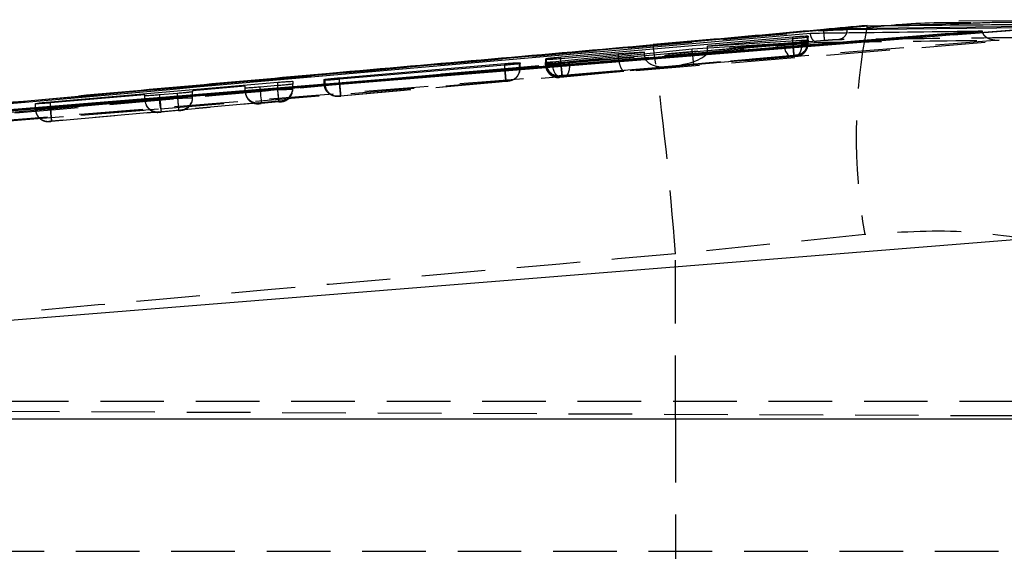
# Model space of a CAD drawing. Extents: x 28 to 416, y 116 to 277.
# Tile 6 of 20: x 190 to 210, y 152 to 163. Entities that reach past the tile are written whole.
import ezdxf

# ---------------------------------------------------------------- set-up
doc = ezdxf.new("R2010")
doc.units = 0
doc.linetypes.add('HIDDEN', pattern=[1.905, 1.27, -0.635])
doc.layers.get('0').update_dxf_attribs({"linetype": 'CONTINUOUS'})

msp = doc.modelspace()

# ---------------------------------------------------------------- linework, layer by layer
at = {"color": 7, "linetype": 'CONTINUOUS'}
for p, q in [((213.4614, 162.5349), (208.9975, 162.5028)), ((206.2969, 162.3242), (180.3387, 160.0049)), ((209.4636, 162.3087), (180.8841, 159.989)), ((202.8954, 162.0277), (207.1893, 162.4123)), ((206.2969, 162.3179), (206.2969, 162.3242)), ((210.6901, 162.3991), (206.7669, 162.355)), ((206.7669, 162.3367), (206.7669, 162.355)), ((211.7188, 162.456), (208.8924, 162.2288)), ((208.8924, 162.2288), (210.195, 162.334)), ((208.9986, 162.4606), (209.2362, 162.4669)), ((209.4644, 162.3023), (209.4636, 162.3087)), ((209.4644, 162.3023), (209.4723, 162.2756)), ((201.0591, 161.7902), (205.6859, 162.1916)), ((205.6867, 162.1522), (203.9833, 162.0059)), ((203.9833, 162.0059), (205.861, 162.1241)), ((205.9904, 162.1883), (205.9772, 162.1842)), ((205.9839, 162.1046), (205.9785, 162.1274)), ((205.9899, 162.1064), (205.9786, 162.1029)), ((205.99, 162.127), (205.9899, 162.1064)), ((205.9905, 162.2078), (205.9904, 162.1883)), ((203.6796, 161.944), (201.2271, 161.6894)), ((202.8981, 162.0306), (202.8954, 162.0277)), ((205.5083, 162.0581), (203.6796, 161.944)), ((203.9833, 161.9629), (203.9833, 162.0059)), ((200.7547, 161.7375), (200.7548, 161.7548)), ((200.7548, 161.7548), (200.7727, 161.7593)), ((200.8923, 161.695), (202.7278, 161.8865)), ((202.2084, 161.8535), (201.0599, 161.7548)), ((202.7278, 161.8865), (202.2084, 161.8535)), ((202.7278, 161.8452), (202.7278, 161.8865)), ((196.6411, 161.3735), (199.9387, 161.6565)), ((199.9393, 161.624), (196.6417, 161.3441)), ((200.2431, 161.6584), (200.2334, 161.6554)), ((200.2432, 161.6739), (200.2431, 161.6584)), ((200.7542, 161.6568), (200.7543, 161.6762)), ((200.7543, 161.6762), (200.7699, 161.6802)), ((200.7543, 161.6568), (200.7543, 161.6762)), ((200.7699, 161.6559), (200.7699, 161.6802)), ((196.3366, 161.3258), (196.3367, 161.3396)), ((196.3367, 161.3396), (196.3509, 161.3431)), ((190.8725, 160.8916), (195.4078, 161.2837)), ((194.7578, 161.2045), (193.7078, 161.1146)), ((194.7578, 161.1692), (194.7578, 161.2045)), ((195.4078, 161.2168), (195.0578, 161.1875)), ((195.7078, 161.3021), (195.7078, 161.2492)), ((192.7578, 161.0334), (190.8726, 160.872)), ((192.7578, 161.0137), (192.7578, 161.0334)), ((193.4078, 161.0621), (193.0578, 161.0326)), ((193.7078, 161.1146), (193.7078, 161.0942)), ((190.5725, 160.8524), (190.5726, 160.8595)), ((190.8725, 160.872), (190.8725, 160.8916)), ((178.3372, 155.5942), (211.8267, 158.281)), ((212.069, 154.5537), (178.1537, 154.5537))]:
    msp.add_line(p, q, dxfattribs=at)
at = {"color": 8, "linetype": 'CONTINUOUS'}
for p, q in [((206.7669, 162.3367), (210.6663, 162.3816)), ((207.1697, 162.4136), (207.1893, 162.4123)), ((207.1893, 162.4123), (208.9986, 162.4606)), ((205.6859, 162.1521), (205.6859, 162.1916)), ((205.861, 162.0878), (205.861, 162.1241)), ((191.4302, 161.0063), (202.8954, 162.0277)), ((200.7727, 161.7364), (200.7727, 161.7593)), ((201.0591, 161.7548), (201.0591, 161.7902)), ((199.9387, 161.624), (199.9387, 161.6565)), ((200.8923, 161.6615), (200.8923, 161.695)), ((196.3509, 161.325), (196.3509, 161.3431)), ((196.6411, 161.3441), (196.6411, 161.3735)), ((195.4078, 161.2168), (195.4078, 161.2837))]:
    msp.add_line(p, q, dxfattribs=at)
at = {"color": 7, "linetype": 'HIDDEN'}
for p, q in [((207.7166, 162.4264), (207.1734, 162.3751)), ((193.0673, 160.7556), (210.2185, 162.1398)), ((205.6859, 162.0746), (205.6859, 162.1521)), ((205.6867, 162.0689), (205.6867, 162.1522)), ((205.9772, 162.0737), (205.9772, 162.1842)), ((205.9899, 162.0528), (205.9899, 162.1064)), ((205.99, 162.0583), (205.99, 162.127)), ((205.9904, 162.0741), (205.9904, 162.1883)), ((205.9905, 162.079), (205.9905, 162.2078)), ((205.6859, 162.0746), (201.0591, 161.665)), ((203.6796, 161.8939), (205.5083, 162.0448)), ((203.6796, 161.8939), (203.6796, 161.944)), ((205.861, 162.0566), (203.9825, 161.9014)), ((203.9833, 161.918), (205.6867, 162.0689)), ((203.9833, 161.918), (203.9833, 161.9629)), ((205.5083, 162.0448), (205.5083, 162.0581)), ((205.686, 162.0746), (205.6859, 162.0746)), ((205.6867, 162.0689), (205.6867, 162.0689)), ((205.861, 162.0566), (205.861, 162.0878)), ((205.861, 162.0565), (205.861, 162.0566)), ((205.9772, 162.0737), (205.9772, 162.0737)), ((205.9786, 162.0526), (205.9786, 162.1029)), ((205.9786, 162.0526), (205.9786, 162.0525)), ((205.9898, 162.0471), (205.9899, 162.0526)), ((205.9899, 162.0528), (205.99, 162.0583)), ((205.99, 162.0582), (205.99, 162.0583)), ((205.9903, 162.0684), (205.9904, 162.0741)), ((205.9903, 162.0684), (205.9904, 162.0733)), ((205.9904, 162.0741), (205.9905, 162.079)), ((200.7547, 161.6548), (200.7547, 161.7375)), ((200.7548, 161.6597), (200.7548, 161.7548)), ((200.7727, 161.6601), (200.7727, 161.7364)), ((202.7279, 161.812), (200.8923, 161.6394)), ((201.0591, 161.665), (201.0591, 161.7548)), ((201.0599, 161.6592), (202.209, 161.761)), ((201.0599, 161.6593), (201.0599, 161.7548)), ((201.0812, 161.416), (205.7077, 161.8256)), ((201.2273, 161.6382), (203.6807, 161.869)), ((202.2084, 161.7736), (202.2084, 161.8535)), ((202.2084, 161.7736), (202.7278, 161.8164)), ((202.7278, 161.8164), (202.7278, 161.8452)), ((205.709, 161.8199), (203.2171, 161.5992)), ((203.2171, 161.5992), (205.7379, 161.8075)), ((205.6758, 161.7958), (203.7073, 161.6334)), ((205.7624, 161.825), (205.7602, 161.8247)), ((205.7619, 161.8038), (205.7603, 161.8036)), ((205.762, 161.8092), (205.7619, 161.8038)), ((205.7625, 161.83), (205.7624, 161.825)), ((199.9387, 161.5552), (196.6411, 161.2632)), ((196.6418, 161.2578), (199.9393, 161.5497)), ((199.9387, 161.5552), (199.9387, 161.624)), ((199.9387, 161.5551), (199.9387, 161.5552)), ((199.9393, 161.5498), (199.9393, 161.624)), ((199.9393, 161.5497), (199.9393, 161.5498)), ((200.2334, 161.5547), (200.2334, 161.6554)), ((200.2334, 161.5547), (200.2334, 161.5547)), ((200.243, 161.5494), (200.2432, 161.554)), ((200.2431, 161.5549), (200.2431, 161.6584)), ((200.2431, 161.5549), (200.2432, 161.5595)), ((200.2432, 161.5595), (200.2432, 161.6739)), ((200.7542, 161.631), (200.7542, 161.6568)), ((200.7543, 161.6368), (200.7542, 161.631)), ((200.7542, 161.631), (200.7542, 161.631)), ((200.7543, 161.6762), (200.7543, 161.6368)), ((200.7543, 161.6368), (200.7543, 161.6568)), ((200.7699, 161.6372), (200.7699, 161.6559)), ((200.7699, 161.6372), (200.7699, 161.6372)), ((200.8923, 161.6394), (200.8923, 161.6615)), ((201.051, 161.3904), (203.1899, 161.5915)), ((201.0591, 161.665), (201.0812, 161.416)), ((201.0599, 161.6593), (201.0599, 161.6592)), ((202.3119, 161.5191), (201.082, 161.4102)), ((203.7073, 161.6334), (201.1121, 161.3892)), ((201.2271, 161.6383), (201.2271, 161.6894)), ((201.2271, 161.6383), (201.2273, 161.6382)), ((203.1899, 161.5915), (202.3119, 161.5191)), ((196.3366, 161.2534), (196.3366, 161.3258)), ((196.3367, 161.258), (196.3367, 161.3396)), ((196.3509, 161.2583), (196.3509, 161.325)), ((196.6411, 161.2632), (196.6411, 161.3441)), ((196.6417, 161.2578), (196.6417, 161.3441)), ((201.029, 161.3882), (201.0077, 161.3878)), ((201.0263, 161.382), (201.0264, 161.3878)), ((201.0264, 161.3878), (201.029, 161.3882)), ((201.0268, 161.4058), (201.0269, 161.4107)), ((201.0269, 161.4107), (201.0298, 161.4111)), ((201.029, 161.3882), (201.051, 161.3904)), ((195.4078, 161.1595), (190.8725, 160.758)), ((194.7578, 161.1056), (194.7578, 161.1692)), ((195.0578, 161.1096), (195.0578, 161.1875)), ((195.0578, 161.1096), (195.4079, 161.1406)), ((195.4078, 161.1406), (195.4078, 161.2168)), ((195.4078, 161.1595), (195.4078, 161.2168)), ((195.4079, 161.1406), (195.4078, 161.1406)), ((195.7078, 161.1454), (195.7078, 161.2492)), ((196.3367, 161.258), (196.3366, 161.2534)), ((196.6411, 161.2632), (196.6411, 161.2632)), ((196.6417, 161.2578), (196.6418, 161.2578)), ((196.6631, 161.0142), (199.9605, 161.3061)), ((199.9617, 161.3007), (196.6639, 161.0088)), ((200.0152, 161.3059), (200.0135, 161.3057)), ((200.0589, 161.3137), (200.0152, 161.3059)), ((200.0153, 161.3105), (200.0152, 161.3059)), ((192.7578, 160.9336), (192.7578, 161.0137)), ((193.0578, 160.9376), (193.0578, 161.0326)), ((193.0578, 160.9376), (193.4079, 160.9686)), ((193.4078, 160.9686), (193.4078, 161.0621)), ((193.4079, 160.9686), (193.4078, 160.9686)), ((193.7078, 161.0052), (194.7586, 161.0982)), ((193.7078, 160.9734), (193.7078, 161.0942)), ((196.6087, 161.0043), (196.6088, 161.009)), ((196.6088, 161.009), (196.6111, 161.0093)), ((180.0845, 159.7171), (193.0673, 160.7556)), ((180.3683, 159.7384), (193.0673, 160.7556)), ((190.5725, 160.7502), (190.5725, 160.8524)), ((190.5726, 160.7532), (190.5725, 160.7502)), ((190.5726, 160.7532), (190.5726, 160.8595)), ((190.8725, 160.758), (190.8725, 160.872)), ((190.8725, 160.758), (190.8946, 160.509)), ((190.8726, 160.7542), (192.7586, 160.9212)), ((190.8726, 160.7542), (190.8726, 160.872)), ((190.8946, 160.509), (195.4298, 160.9105)), ((195.0299, 160.8713), (193.4799, 160.734)), ((193.4799, 160.734), (193.4799, 160.7244)), ((195.0299, 160.8566), (195.0299, 160.8713)), ((195.43, 160.8916), (195.0799, 160.8606)), ((195.4799, 160.9145), (195.4799, 160.8964)), ((193.0299, 160.6942), (190.8946, 160.5052)), ((193.0299, 160.6845), (193.0299, 160.6942)), ((193.43, 160.7195), (193.0799, 160.6886)), ((190.8446, 160.5012), (190.8446, 160.5041)), ((207.121, 158.2415), (203.3428, 157.8564)), ((203.3428, 154.557), (203.3428, 157.8564)), ((180.4374, 154.9132), (213.4375, 154.9132)), ((174.5432, 154.7797), (219.3941, 154.584)), ((178.3998, 154.557), (203.3428, 154.557)), ((203.3428, 154.557), (212.0592, 154.557)), ((203.3428, 154.557), (203.3428, 149.2694)), ((174.2333, 151.9132), (219.3941, 151.9132))]:
    msp.add_line(p, q, dxfattribs=at)
at = {"color": 7, "linetype": 'CONTINUOUS', "flags": 128}
for points in [[(208.8924, 162.2288), (208.2092, 162.1736), (201.739, 161.6508), (193.044, 160.9483)], [(193.044, 160.9483), (192.6712, 160.9181), (191.0537, 160.7875), (184.5834, 160.265), (180.3457, 159.923)]]:
    msp.add_lwpolyline(points, dxfattribs=at)
at = {"color": 7, "linetype": 'HIDDEN', "flags": 128}
for points in [[(205.5083, 162.0448), (205.514, 161.9944), (205.5256, 161.946), (205.5424, 161.9018), (205.5638, 161.8634), (205.589, 161.8325), (205.6168, 161.8104), (205.6461, 161.798), (205.6758, 161.7958)], [(201.051, 161.3904), (201.0234, 161.3934), (200.996, 161.4063), (200.9699, 161.4287), (200.9462, 161.4596), (200.9259, 161.4977), (200.9097, 161.5416), (200.8984, 161.5895), (200.8923, 161.6394)], [(195.4298, 160.9105), (195.4293, 160.9156), (195.4281, 160.93), (195.426, 160.9532), (195.4233, 160.9842), (195.42, 161.0218), (195.4162, 161.0647), (195.4121, 161.1112), (195.4078, 161.1595)], [(193.0578, 160.9376), (193.0622, 160.8887), (193.0663, 160.8418), (193.0701, 160.7986), (193.0735, 160.7607), (193.0762, 160.7298), (193.0783, 160.7069), (193.0795, 160.693), (193.0799, 160.6886)], [(195.0578, 161.1096), (195.0621, 161.0607), (195.0663, 161.0138), (195.0701, 160.9706), (195.0735, 160.9328), (195.0762, 160.9018), (195.0782, 160.8789), (195.0795, 160.865), (195.0799, 160.8606)], [(190.8946, 160.5052), (190.8942, 160.5096), (190.893, 160.5235), (190.891, 160.5464), (190.8882, 160.5774), (190.8849, 160.6152), (190.8811, 160.6584), (190.8769, 160.7053), (190.8726, 160.7542)]]:
    msp.add_lwpolyline(points, dxfattribs=at)
at = {"color": 7, "linetype": 'HIDDEN'}
for centre, radius, start, end in [((218.331, 160.197), 11.3794, 168.76741, 189.89514), ((143.6694, 153.6095), 59.8243, 4.070911, 8.092088), ((205.7399, 162.0528), 0.25, 304.19004, 359.99894), ((205.7399, 162.0528), 0.25, 275.05777, 297.576), ((205.7404, 162.0741), 0.25, 275.05875, 314.56858), ((199.9931, 161.555), 0.25, 304.7591, 359.99352), ((201.0043, 161.6369), 0.25, 180.00364, 275.05916), ((201.0048, 161.6597), 0.25, 180.00038, 275.06128), ((201.0177, 161.6558), 0.245, 178.99115, 272.83339), ((195.4578, 161.1635), 0.25, 275.06025, 359.99248), ((195.4578, 161.1454), 0.25, 275.0568, 359.99872), ((196.5867, 161.258), 0.25, 180.00082, 275.06141), ((196.5969, 161.255), 0.2461, 179.22212, 273.29817), ((193.0078, 160.9336), 0.25, 179.99977, 275.06167), ((194.2466, 160.9963), 1.2036, 182.28984, 191.5399), ((193.4578, 160.9734), 0.25, 275.05702, 359.99871), ((195.0078, 161.1056), 0.25, 179.99976, 275.06147), ((195.4816, 161.137), 0.2248, 320.69085, 341.58751), ((190.8225, 160.7502), 0.25, 180.00336, 275.05808), ((190.8225, 160.7532), 0.25, 179.99995, 205.56093), ((190.8226, 160.7532), 0.25, 208.60341, 275.05839)]:
    msp.add_arc(centre, radius, start, end, dxfattribs=at)
for centre, major_axis, ratio, start_param, end_param in [((203.6288, 161.8867), (0.3519, 0.0615), 0.6971851, 6.0958805, 6.1619173), ((205.6878, 162.0482), (0.3021, 0.0046), 0.0014488, 6.0086843, 6.2893017), ((202.6327, 161.7964), (0.4237, 0.0349), 0.5879954, 3.0931706, 3.1435666), ((202.2899, 161.7681), (-0.0213, 0.2491), 0.3248668, 1.571802, 3.1509517), ((202.9518, 161.8227), (0.0275, 0.2494), 0.8910007, 1.6939714, 1.7115317), ((203.1678, 161.8405), (0.4394, 0.0388), 0.5666884, 3.1005863, 4.7125717), ((203.195, 161.8483), (0.7875, 0.0674), 0.3162787, 4.7133188, 6.2264306), ((203.9031, 161.9004), (0.0274, 0.2495), 0.8888615, 1.6939598, 1.7937316), ((203.6853, 161.8824), (-0.022, 0.249), 0.0228779, 1.6225684, 3.1517419), ((199.9366, 161.5499), (0.3066, 0.005), 0.0015498, 6.0310915, 6.2783414), ((201.0533, 161.6412), (0.299, 0.0043), 0.0013768, 2.8174501, 3.1524646), ((201.0533, 161.664), (0.2985, 0.0043), 0.0013646, 2.7936423, 3.1551872), ((201.0587, 161.6416), (0.3045, 0.0048), 0.0015035, 2.148886, 2.8192335), ((196.6361, 161.2623), (0.2993, 0.0044), 0.0013844, 2.8331443, 3.1508894), ((193.4578, 160.9831), (0.1851, -0.1694), 0.9916333, 5.5377505, 7.0202494), ((195.0078, 161.1203), (0.1696, 0.1852), 0.99163, 2.3961753, 3.9753249), ((193.0078, 160.9432), (0.1696, 0.1852), 0.99163, 2.3961753, 3.9753249)]:
    msp.add_ellipse(centre, major_axis=major_axis, ratio=ratio, start_param=start_param, end_param=end_param, dxfattribs=at)
at = {"color": 7, "linetype": 'CONTINUOUS'}
for points, knots in [([(180.8841, 159.9875), (185.6419, 160.3715), (195.1682, 161.1404), (204.695, 161.9142), (209.4638, 162.3023), (209.4644, 162.3023)], [0, 0, 0, 0, 0.4994087, 0.9999387, 1, 1, 1, 1]), ([(207.1707, 162.419), (206.8824, 162.3925), (205.8661, 162.2993), (204.4389, 162.1715), (203.3024, 162.0714), (202.8976, 162.0357)], [0, 0, 0, 0, 0.2031386, 0.7161743, 1, 1, 1, 1]), ([(206.0372, 162.2651), (206.0687, 162.2656), (206.3276, 162.269), (207.4697, 162.284), (208.5804, 162.2977), (209.4636, 162.3087)], [0, 0, 0, 0, 0.0275737, 0.2266559, 1, 1, 1, 1]), ([(206.7669, 162.355), (206.7397, 162.3543), (206.6854, 162.3528), (206.5517, 162.3446), (206.4163, 162.3345), (206.3276, 162.3268), (206.2973, 162.3242)], [0, 0, 0, 0, 0.2723178, 0.544629, 0.8445921, 1, 1, 1, 1]), ([(206.2976, 162.3178), (206.2981, 162.3179), (206.2987, 162.3179), (206.2992, 162.318), (206.2992, 162.318)], [0, 0, 0, 0, 0.956536, 1, 1, 1, 1]), ([(206.2992, 162.318), (206.2992, 162.318), (206.3514, 162.3204), (206.4571, 162.3263), (206.6064, 162.3325), (206.7072, 162.3358), (206.7554, 162.3367), (206.7669, 162.3367), (206.7669, 162.3367)], [0, 0, 0, 0, 0.0001022, 0.2685881, 0.5417627, 0.8434158, 0.9998984, 1, 1, 1, 1]), ([(207.1893, 162.4123), (208.0653, 162.4211), (209.5764, 162.4362), (211.0848, 162.4502), (211.7188, 162.456)], [0, 0, 0, 0, 0.5797189, 1, 1, 1, 1]), ([(209.2361, 162.4731), (208.7493, 162.4749), (208.2424, 162.4767), (207.7368, 162.4283), (207.7166, 162.4264)], [0, 0, 0, 0, 0.96018056, 1, 1, 1, 1]), ([(180.8607, 160.0424), (180.8763, 160.0438), (181.4312, 160.0935), (184.1428, 160.3359), (192.5188, 161.0806), (200.3566, 161.7674), (206.0372, 162.2651)], [0, 0, 0, 0, 0.0018693, 0.0661233, 0.3231391, 1, 1, 1, 1]), ([(205.6859, 162.1916), (205.7202, 162.1944), (205.7887, 162.2002), (205.88, 162.2063), (205.9488, 162.2097), (205.9851, 162.2099), (205.9889, 162.2084), (205.9905, 162.2078)], [0, 0, 0, 0, 0.2155526, 0.4311396, 0.6460427, 0.8606406, 1, 1, 1, 1]), ([(205.9772, 162.1842), (205.9639, 162.182), (205.9373, 162.1776), (205.8602, 162.1687), (205.7732, 162.1598), (205.7129, 162.1545), (205.6867, 162.1522)], [0, 0, 0, 0, 0.2655913, 0.5311719, 0.7970479, 1, 1, 1, 1]), ([(205.861, 162.1241), (205.8805, 162.1252), (205.9265, 162.1279), (205.9777, 162.1295), (205.9858, 162.1279), (205.99, 162.127)], [0, 0, 0, 0, 0.2632422, 0.6197736, 1, 1, 1, 1]), ([(202.8978, 162.0295), (200.7463, 161.8408), (196.924, 161.5057), (193.1026, 161.1604), (191.4321, 161.0095)], [0, 0, 0, 0, 0.5628627, 1, 1, 1, 1]), ([(205.9786, 162.1029), (205.9656, 162.1008), (205.9395, 162.0965), (205.8628, 162.0877), (205.7681, 162.0784), (205.6638, 162.0693), (205.5739, 162.0623), (205.5265, 162.0593), (205.5083, 162.0581)], [0, 0, 0, 0, 0.1781149, 0.3562126, 0.5345234, 0.7124733, 0.8895903, 1, 1, 1, 1]), ([(201.0599, 161.7548), (201.0255, 161.752), (200.9569, 161.7463), (200.8655, 161.74), (200.7966, 161.7363), (200.7603, 161.7357), (200.7563, 161.737), (200.7547, 161.7375)], [0, 0, 0, 0, 0.2157389, 0.4314815, 0.6466505, 0.861559, 1, 1, 1, 1]), ([(200.7727, 161.7593), (200.7877, 161.7616), (200.8175, 161.766), (200.8983, 161.7751), (200.9828, 161.7834), (201.0381, 161.7883), (201.0591, 161.7902)], [0, 0, 0, 0, 0.2767124, 0.5534095, 0.8303348, 1, 1, 1, 1]), ([(199.9387, 161.6565), (199.9729, 161.6594), (200.0415, 161.6651), (200.1328, 161.6714), (200.2016, 161.6751), (200.2378, 161.6757), (200.2417, 161.6744), (200.2432, 161.6739)], [0, 0, 0, 0, 0.2155258, 0.4310863, 0.6460536, 0.8607717, 1, 1, 1, 1]), ([(200.2334, 161.6554), (200.2215, 161.6535), (200.1976, 161.6496), (200.1238, 161.6413), (200.0347, 161.6324), (199.9699, 161.6267), (199.9393, 161.624)], [0, 0, 0, 0, 0.2567984, 0.5135732, 0.7706579, 1, 1, 1, 1]), ([(201.2271, 161.6894), (201.1963, 161.6864), (201.1347, 161.6803), (201.0288, 161.6713), (200.9279, 161.6636), (200.8418, 161.6581), (200.7809, 161.6553), (200.7567, 161.6555), (200.7547, 161.6566), (200.7542, 161.6568)], [0, 0, 0, 0, 0.1585414, 0.317102, 0.4751508, 0.6324551, 0.7892826, 0.9461176, 1, 1, 1, 1]), ([(200.7699, 161.6802), (200.7837, 161.6822), (200.8112, 161.6864), (200.8654, 161.6921), (200.8923, 161.695)], [0, 0, 0, 0, 0.5035615, 1, 1, 1, 1]), ([(196.6417, 161.3441), (196.6074, 161.3413), (196.5388, 161.3356), (196.4474, 161.3292), (196.3785, 161.3253), (196.3422, 161.3243), (196.3382, 161.3254), (196.3366, 161.3258)], [0, 0, 0, 0, 0.2156892, 0.4313995, 0.6466164, 0.8616364, 1, 1, 1, 1]), ([(196.3509, 161.3431), (196.3646, 161.3451), (196.3919, 161.3491), (196.47, 161.3576), (196.5566, 161.366), (196.616, 161.3713), (196.6411, 161.3735)], [0, 0, 0, 0, 0.2679582, 0.5359093, 0.8040832, 1, 1, 1, 1]), ([(195.0578, 161.1875), (195.0241, 161.1847), (194.9567, 161.1792), (194.8668, 161.1728), (194.799, 161.1689), (194.7632, 161.1678), (194.7593, 161.1688), (194.7578, 161.1692)], [0, 0, 0, 0, 0.2151085, 0.4302308, 0.644897, 0.859402, 1, 1, 1, 1]), ([(195.4078, 161.2837), (195.4415, 161.2866), (195.5089, 161.2922), (195.5988, 161.2987), (195.6666, 161.3026), (195.7025, 161.3036), (195.7063, 161.3025), (195.7078, 161.3021)], [0, 0, 0, 0, 0.2151475, 0.4303306, 0.6449877, 0.8594041, 1, 1, 1, 1]), ([(195.7078, 161.2492), (195.7044, 161.2481), (195.6975, 161.2459), (195.6455, 161.2394), (195.569, 161.2314), (195.4848, 161.2234), (195.4295, 161.2187), (195.4078, 161.2168)], [0, 0, 0, 0, 0.2151371, 0.4302532, 0.6458465, 0.8615964, 1, 1, 1, 1]), ([(179.1393, 159.8992), (180.9109, 160.0619), (185.007, 160.4381), (189.1047, 160.8006), (191.4302, 161.0063)], [0, 0, 0, 0, 0.43250365, 1, 1, 1, 1]), ([(193.0578, 161.0326), (193.0241, 161.0298), (192.9567, 161.0242), (192.8668, 161.0178), (192.799, 161.0137), (192.7631, 161.0125), (192.7593, 161.0133), (192.7578, 161.0137)], [0, 0, 0, 0, 0.2151126, 0.4302438, 0.6449517, 0.8594979, 1, 1, 1, 1]), ([(193.7078, 161.0942), (193.7044, 161.0931), (193.6976, 161.091), (193.6455, 161.0846), (193.5691, 161.0766), (193.4849, 161.0687), (193.4295, 161.064), (193.4078, 161.0621)], [0, 0, 0, 0, 0.2151272, 0.4302356, 0.645789, 0.8615074, 1, 1, 1, 1]), ([(190.8726, 160.872), (190.8389, 160.8692), (190.7714, 160.8636), (190.6815, 160.8569), (190.6137, 160.8527), (190.5778, 160.8513), (190.574, 160.8521), (190.5725, 160.8524)], [0, 0, 0, 0, 0.2150954, 0.4302033, 0.644913, 0.8594479, 1, 1, 1, 1]), ([(190.5726, 160.8595), (190.576, 160.8605), (190.5829, 160.8625), (190.6349, 160.8688), (190.7113, 160.8768), (190.7955, 160.8848), (190.8509, 160.8897), (190.8725, 160.8916)], [0, 0, 0, 0, 0.2151114, 0.4302054, 0.6457134, 0.8614276, 1, 1, 1, 1])]:
    msp.add_open_spline(points, degree=3, knots=knots, dxfattribs=at)
at = {"color": 7, "linetype": 'HIDDEN'}
for points, knots in [([(181.5314, 160.1114), (183.7808, 160.3148), (192.035, 161.0608), (200.2908, 161.7885), (206.2969, 162.3179)], [0, 0, 0, 0, 0.2725125, 1, 1, 1, 1]), ([(206.298, 162.3179), (206.3003, 162.292), (206.3047, 162.2402), (206.31, 162.1743), (206.3134, 162.1273), (206.3135, 162.1196), (206.3135, 162.1158)], [0, 0, 0, 0, 0.2500005, 0.4999985, 0.7500009, 1, 1, 1, 1]), ([(206.7669, 162.3367), (206.7645, 162.3117), (206.7598, 162.2617), (206.7223, 162.1973), (206.668, 162.1497), (206.6235, 162.1397), (206.6012, 162.1347)], [0, 0, 0, 0, 0.2499945, 0.499995, 0.7499964, 1, 1, 1, 1]), ([(209.2362, 162.4669), (209.4909, 162.4775), (210.7052, 162.5277), (211.8845, 162.3222), (212.8164, 162.1598)], [0, 0, 0, 0, 0.20971863, 1, 1, 1, 1]), ([(206.3139, 162.1158), (200.308, 161.5863), (191.655, 160.8233), (183.0036, 160.0411), (180.3571, 159.8018)], [0, 0, 0, 0, 0.6940826, 1, 1, 1, 1]), ([(209.8027, 162.1269), (204.924, 161.7303), (195.2226, 160.9416), (185.5209, 160.1587), (180.6981, 159.7695)], [0, 0, 0, 0, 0.50289606, 1, 1, 1, 1]), ([(206.1839, 162.0822), (206.1834, 162.0821), (206.1803, 162.0817), (206.1623, 162.0804), (206.1312, 162.0877), (206.0933, 162.1178), (206.0645, 162.1607), (206.0448, 162.211), (206.0397, 162.2479), (206.0372, 162.2651)], [0, 0, 0, 0, 0.0086865, 0.0491749, 0.2890666, 0.4965287, 0.677749, 0.8499691, 1, 1, 1, 1]), ([(206.1839, 162.0822), (206.2407, 162.0829), (206.5249, 162.0866), (207.7311, 162.102), (208.8806, 162.1158), (209.8027, 162.1269)], [0, 0, 0, 0, 0.0471125, 0.2355618, 1, 1, 1, 1]), ([(206.6012, 162.1347), (206.5923, 162.1345), (206.5663, 162.1339), (206.5023, 162.1304), (206.4112, 162.1241), (206.3462, 162.1185), (206.3139, 162.1158)], [0, 0, 0, 0, 0.1561986, 0.4571267, 0.7297195, 1, 1, 1, 1]), ([(210.5226, 162.1797), (210.4658, 162.1791), (210.1816, 162.1759), (208.9881, 162.1626), (207.7378, 162.1483), (206.7149, 162.136), (206.6012, 162.1347)], [0, 0, 0, 0, 0.0434773, 0.2173875, 0.9130283, 1, 1, 1, 1]), ([(209.4723, 162.2756), (209.4733, 162.2719), (209.4786, 162.2522), (209.5072, 162.2157), (209.5717, 162.1644), (209.6754, 162.1298), (209.7588, 162.1243), (209.8019, 162.1268), (209.8027, 162.1269)], [0, 0, 0, 0, 0.0261493, 0.1399849, 0.3199962, 0.6458492, 0.9930746, 1, 1, 1, 1]), ([(180.6751, 159.8247), (184.9327, 160.205), (193.435, 160.9646), (201.9386, 161.71), (206.1839, 162.0822)], [0, 0, 0, 0, 0.5007601, 1, 1, 1, 1]), ([(205.5083, 162.0448), (205.5083, 162.0448), (205.5365, 162.0453), (205.5985, 162.0461), (205.7017, 162.0478), (205.8021, 162.0494), (205.89, 162.0509), (205.9484, 162.0519), (205.9725, 162.0526), (205.9786, 162.0526), (205.9786, 162.0526)], [0, 0, 0, 0, 0.0001087, 0.1765083, 0.3522529, 0.5263053, 0.7003019, 0.8755019, 0.9998972, 1, 1, 1, 1]), ([(205.9905, 162.079), (205.9905, 162.079), (205.9905, 162.079), (205.9886, 162.079), (205.9704, 162.0788), (205.9141, 162.0781), (205.834, 162.0769), (205.7535, 162.0756), (205.7039, 162.0749), (205.686, 162.0746)], [0, 0, 0, 0, 0.0001017, 0.0475831, 0.2592381, 0.4722071, 0.6880101, 0.8870625, 1, 1, 1, 1]), ([(205.7077, 161.8256), (205.7074, 161.8295), (205.7067, 161.8375), (205.7017, 161.8952), (205.6945, 161.9772), (205.6888, 162.0421), (205.686, 162.0746)], [0, 0, 0, 0, 0.2499997, 0.4999985, 0.7499998, 1, 1, 1, 1]), ([(205.6867, 162.0689), (205.6867, 162.0689), (205.7232, 162.0695), (205.7946, 162.0705), (205.8856, 162.0721), (205.9476, 162.073), (205.9684, 162.0737), (205.9772, 162.0737), (205.9772, 162.0737)], [0, 0, 0, 0, 0.0001548, 0.2838604, 0.5500463, 0.8122285, 0.9998415, 1, 1, 1, 1]), ([(205.6867, 162.0689), (205.6897, 162.0361), (205.6955, 161.9704), (205.7029, 161.8879), (205.708, 161.8304), (205.7087, 161.8234), (205.709, 161.8199)], [0, 0, 0, 0, 0.25, 0.4999991, 0.7499998, 1, 1, 1, 1]), ([(205.861, 162.0565), (205.8606, 162.025), (205.8599, 161.962), (205.8331, 161.8816), (205.7914, 161.8233), (205.7558, 161.8128), (205.7379, 161.8075)], [0, 0, 0, 0, 0.2499984, 0.4999978, 0.7499981, 1, 1, 1, 1]), ([(205.9772, 162.0737), (205.9748, 162.0456), (205.9701, 161.9895), (205.9296, 161.9146), (205.8688, 161.8573), (205.8077, 161.8307), (205.7702, 161.826), (205.7602, 161.8247)], [0, 0, 0, 0, 0.22654257, 0.45308729, 0.67963562, 0.91490027, 1, 1, 1, 1]), ([(205.9786, 162.0525), (205.9762, 162.0244), (205.9713, 161.9682), (205.9306, 161.8935), (205.8701, 161.8366), (205.8129, 161.8122), (205.7755, 161.8051), (205.7645, 161.804), (205.7603, 161.8036)], [0, 0, 0, 0, 0.2266029, 0.453204, 0.6798044, 0.9064233, 0.9645849, 1, 1, 1, 1]), ([(205.8408, 161.8257), (205.857, 161.8335), (205.8987, 161.8537), (205.9537, 161.9133), (205.9896, 161.9986), (205.9931, 162.0677), (205.9848, 162.1008), (205.9839, 162.1046)], [0, 0, 0, 0, 0.1585073, 0.4084061, 0.6974799, 0.9660859, 1, 1, 1, 1]), ([(205.99, 162.0582), (205.99, 162.0582), (205.99, 162.0582), (205.9827, 162.0582), (205.958, 162.0579), (205.9227, 162.0574), (205.884, 162.0569), (205.861, 162.0565), (205.861, 162.0565)], [0, 0, 0, 0, 0.0002054, 0.3162229, 0.4499206, 0.7125307, 0.9997828, 1, 1, 1, 1]), ([(205.7603, 161.8036), (205.7588, 161.8034), (205.755, 161.803), (205.7441, 161.8019), (205.7282, 161.8004), (205.7101, 161.7988), (205.6916, 161.7971), (205.681, 161.7963), (205.6758, 161.7958)], [0, 0, 0, 0, 0.11724184, 0.29921007, 0.47745379, 0.65257814, 0.82688111, 1, 1, 1, 1]), ([(205.7077, 161.8256), (205.7109, 161.8258), (205.7197, 161.8266), (205.7341, 161.8279), (205.7486, 161.829), (205.7588, 161.8298), (205.7622, 161.83), (205.7625, 161.83), (205.7625, 161.83)], [0, 0, 0, 0, 0.1105381, 0.3081592, 0.5231298, 0.7380687, 0.9551847, 1, 1, 1, 1]), ([(205.7602, 161.8247), (205.7587, 161.8245), (205.7549, 161.8241), (205.744, 161.8231), (205.7279, 161.8216), (205.7154, 161.8204), (205.709, 161.8199)], [0, 0, 0, 0, 0.1876788, 0.4528463, 0.7182646, 1, 1, 1, 1]), ([(205.7379, 161.8075), (205.7418, 161.8078), (205.7494, 161.8084), (205.7558, 161.8089), (205.7607, 161.8092), (205.7615, 161.8092), (205.762, 161.8092)], [0, 0, 0, 0, 0.2796605, 0.5468368, 0.6841922, 1, 1, 1, 1]), ([(205.7669, 161.8254), (205.7679, 161.8255), (205.7707, 161.8258), (205.7848, 161.8277), (205.8167, 161.8348), (205.8658, 161.8537), (205.8962, 161.8816), (205.914, 161.898)], [0, 0, 0, 0, 0.0297315, 0.0776391, 0.2833232, 0.5811472, 1, 1, 1, 1]), ([(205.7672, 161.8043), (205.7683, 161.8044), (205.7716, 161.8048), (205.7921, 161.8078), (205.8182, 161.8126), (205.837, 161.8235), (205.8408, 161.8257)], [0, 0, 0, 0, 0.0617169, 0.183276, 0.8345664, 1, 1, 1, 1]), ([(200.2432, 161.5595), (200.2432, 161.5595), (200.2432, 161.5595), (200.2414, 161.5596), (200.2231, 161.5594), (200.1668, 161.5586), (200.0866, 161.5574), (200.0061, 161.5562), (199.9566, 161.5554), (199.9387, 161.5551)], [0, 0, 0, 0, 0.0000959, 0.0477903, 0.2595269, 0.4723925, 0.688243, 0.8873803, 1, 1, 1, 1]), ([(199.9605, 161.3061), (199.9601, 161.3101), (199.9595, 161.3181), (199.9545, 161.3757), (199.9473, 161.4578), (199.9416, 161.5227), (199.9387, 161.5551)], [0, 0, 0, 0, 0.2499996, 0.4999993, 0.7499998, 1, 1, 1, 1]), ([(199.9393, 161.5497), (199.9423, 161.5169), (199.9482, 161.4513), (199.9555, 161.3687), (199.9607, 161.3113), (199.9614, 161.3042), (199.9617, 161.3007)], [0, 0, 0, 0, 0.2499995, 0.4999999, 0.7499989, 1, 1, 1, 1]), ([(200.2334, 161.5547), (200.231, 161.5266), (200.226, 161.4704), (200.1849, 161.3956), (200.1239, 161.3387), (200.069, 161.3155), (200.0316, 161.3077), (200.0206, 161.3065), (200.0135, 161.3057)], [0, 0, 0, 0, 0.2267273, 0.4534483, 0.6801774, 0.9069059, 0.9401997, 1, 1, 1, 1]), ([(200.7542, 161.631), (200.7542, 161.631), (200.7542, 161.631), (200.7565, 161.631), (200.7759, 161.6312), (200.8227, 161.6319), (200.8831, 161.6327), (200.9556, 161.6338), (201.0581, 161.6354), (201.1521, 161.637), (201.2057, 161.6379), (201.2271, 161.6383), (201.2271, 161.6383)], [0, 0, 0, 0, 0.0000942, 0.0371209, 0.1938064, 0.3533266, 0.4134492, 0.5705977, 0.7276501, 0.8832369, 0.999905, 1, 1, 1, 1]), ([(200.7542, 161.631), (200.757, 161.6029), (200.7625, 161.5467), (200.8056, 161.4719), (200.869, 161.4149), (200.9393, 161.3863), (200.9931, 161.38), (201.0189, 161.3816), (201.0263, 161.382)], [0, 0, 0, 0, 0.2032172, 0.4064368, 0.6096543, 0.8128857, 0.9462664, 1, 1, 1, 1]), ([(200.7547, 161.6548), (200.7547, 161.6548), (200.7573, 161.6548), (200.7589, 161.6548), (200.7875, 161.6551), (200.8353, 161.6558), (200.8997, 161.6568), (200.9842, 161.658), (201.0392, 161.659), (201.0598, 161.6593), (201.0599, 161.6593)], [0, 0, 0, 0, 0.00012609, 0.13168982, 0.34647561, 0.43940913, 0.65416779, 0.87034042, 0.99985923, 1, 1, 1, 1]), ([(200.7696, 161.5706), (200.7694, 161.5711), (200.7554, 161.596), (200.7551, 161.6257), (200.7547, 161.6548)], [0, 0, 0, 0, 0.01955538, 1, 1, 1, 1]), ([(200.947, 161.3981), (200.9252, 161.4058), (200.8779, 161.4224), (200.8206, 161.4786), (200.7787, 161.5528), (200.7728, 161.6091), (200.7699, 161.6372)], [0, 0, 0, 0, 0.221827, 0.4812115, 0.7406065, 1, 1, 1, 1]), ([(201.082, 161.4102), (201.0819, 161.4118), (201.0816, 161.4152), (201.0787, 161.4467), (201.0739, 161.5006), (201.0673, 161.5752), (201.0624, 161.6312), (201.0599, 161.6592)], [0, 0, 0, 0, 0.17233241, 0.35939741, 0.57293143, 0.78646618, 1, 1, 1, 1]), ([(201.2273, 161.6382), (201.2276, 161.6102), (201.2283, 161.5541), (201.2095, 161.4795), (201.1784, 161.4228), (201.149, 161.3999), (201.1264, 161.3913), (201.1183, 161.3901), (201.1121, 161.3892)], [0, 0, 0, 0, 0.2205157, 0.4410305, 0.6615406, 0.8820554, 0.9098971, 1, 1, 1, 1]), ([(201.1121, 161.3892), (201.1081, 161.3889), (201.0986, 161.388), (201.0814, 161.3864), (201.0629, 161.3848), (201.0498, 161.3837), (201.0389, 161.3828), (201.0303, 161.3822), (201.0266, 161.382), (201.0263, 161.382), (201.0263, 161.382)], [0, 0, 0, 0, 0.1170813, 0.2733168, 0.4292877, 0.5851843, 0.645218, 0.8061948, 0.9670738, 1, 1, 1, 1]), ([(201.082, 161.4102), (201.0784, 161.4099), (201.0685, 161.409), (201.0533, 161.4077), (201.0416, 161.4068), (201.0328, 161.4061), (201.0278, 161.4058), (201.0271, 161.4058), (201.0268, 161.4058)], [0, 0, 0, 0, 0.1283198, 0.3428256, 0.5573273, 0.6510555, 0.8702713, 1, 1, 1, 1]), ([(201.0298, 161.4111), (201.0314, 161.4113), (201.0355, 161.4117), (201.0468, 161.4128), (201.063, 161.4143), (201.0751, 161.4154), (201.0812, 161.416)], [0, 0, 0, 0, 0.1819597, 0.4566361, 0.7274638, 1, 1, 1, 1]), ([(201.0347, 161.4063), (201.0384, 161.4065), (201.0471, 161.4072), (201.0648, 161.4087), (201.0774, 161.4098), (201.082, 161.4102)], [0, 0, 0, 0, 0.3127844, 0.7434756, 1, 1, 1, 1]), ([(195.7078, 161.1635), (195.7078, 161.1635), (195.7078, 161.1635), (195.6959, 161.1635), (195.6454, 161.1628), (195.5671, 161.1618), (195.483, 161.1606), (195.4284, 161.1598), (195.4078, 161.1595), (195.4078, 161.1595)], [0, 0, 0, 0, 0.0001271, 0.2146063, 0.4328967, 0.6515979, 0.8682802, 0.9998729, 1, 1, 1, 1]), ([(195.4079, 161.1406), (195.4284, 161.1409), (195.4833, 161.1417), (195.5677, 161.1429), (195.6458, 161.1442), (195.696, 161.1451), (195.7078, 161.1454), (195.7078, 161.1454), (195.7078, 161.1454)], [0, 0, 0, 0, 0.1311032, 0.3508384, 0.56914, 0.7846854, 0.9998729, 1, 1, 1, 1]), ([(195.43, 160.8916), (195.4297, 160.8951), (195.4291, 160.9021), (195.424, 160.9596), (195.4167, 161.0422), (195.4108, 161.1078), (195.4079, 161.1406)], [0, 0, 0, 0, 0.2500003, 0.5000013, 0.7499998, 1, 1, 1, 1]), ([(196.3366, 161.2534), (196.3366, 161.2534), (196.3366, 161.2534), (196.3429, 161.2533), (196.3692, 161.2537), (196.4174, 161.2544), (196.4816, 161.2553), (196.5661, 161.2566), (196.6211, 161.2575), (196.6417, 161.2578), (196.6417, 161.2578)], [0, 0, 0, 0, 0.00012515, 0.13176737, 0.34657173, 0.43943553, 0.65411754, 0.87046897, 0.99987484, 1, 1, 1, 1]), ([(196.6087, 161.0043), (196.6006, 161.0039), (196.5749, 161.0024), (196.521, 161.0089), (196.4515, 161.0373), (196.388, 161.0942), (196.3449, 161.169), (196.3394, 161.2252), (196.3366, 161.2534)], [0, 0, 0, 0, 0.0588669, 0.1871327, 0.3903507, 0.593571, 0.7967837, 1, 1, 1, 1]), ([(196.6631, 161.0142), (196.6627, 161.0182), (196.662, 161.0261), (196.6569, 161.0838), (196.6497, 161.1659), (196.6439, 161.2308), (196.6411, 161.2632)], [0, 0, 0, 0, 0.2500015, 0.5000001, 0.7499994, 1, 1, 1, 1]), ([(196.6418, 161.2578), (196.6443, 161.2298), (196.6493, 161.1738), (196.6559, 161.0992), (196.6599, 161.0546), (196.6631, 161.0183), (196.6636, 161.0129), (196.6639, 161.0088)], [0, 0, 0, 0, 0.2137722, 0.4275424, 0.6413167, 0.7213782, 1, 1, 1, 1]), ([(199.9605, 161.3061), (199.9636, 161.3064), (199.9724, 161.3072), (199.9868, 161.3084), (200.0013, 161.3096), (200.0115, 161.3104), (200.015, 161.3106), (200.0152, 161.3105), (200.0153, 161.3105)], [0, 0, 0, 0, 0.1102105, 0.3076706, 0.5227356, 0.737691, 0.9549756, 1, 1, 1, 1]), ([(200.0135, 161.3057), (200.0122, 161.3055), (200.0089, 161.3051), (199.9987, 161.3041), (199.986, 161.3029), (199.9734, 161.3018), (199.9661, 161.3011), (199.9617, 161.3007)], [0, 0, 0, 0, 0.1737098, 0.430966, 0.6883418, 0.8111245, 1, 1, 1, 1]), ([(192.7578, 160.9336), (192.7578, 160.9336), (192.7578, 160.9336), (192.7697, 160.9336), (192.8203, 160.9342), (192.8988, 160.9353), (192.9829, 160.9365), (193.0373, 160.9372), (193.0578, 160.9376), (193.0578, 160.9376)], [0, 0, 0, 0, 0.00012908, 0.21468357, 0.43310182, 0.65208638, 0.86907108, 0.99987289, 1, 1, 1, 1]), ([(193.4079, 160.9686), (193.4284, 160.9689), (193.4833, 160.9697), (193.5677, 160.9709), (193.6458, 160.9722), (193.696, 160.9731), (193.7078, 160.9734), (193.7078, 160.9734), (193.7078, 160.9734)], [0, 0, 0, 0, 0.1310583, 0.3506747, 0.5690277, 0.784713, 0.9998709, 1, 1, 1, 1]), ([(193.4079, 160.9686), (193.4108, 160.9358), (193.4166, 160.8701), (193.424, 160.7876), (193.4291, 160.7301), (193.4297, 160.7231), (193.43, 160.7195)], [0, 0, 0, 0, 0.2500017, 0.500002, 0.7499995, 1, 1, 1, 1]), ([(194.7578, 161.1056), (194.7578, 161.1056), (194.7578, 161.1056), (194.7697, 161.1056), (194.8203, 161.1062), (194.8988, 161.1074), (194.9829, 161.1083), (195.0373, 161.1096), (195.0578, 161.1096), (195.0578, 161.1096)], [0, 0, 0, 0, 0.0001271, 0.2146645, 0.4332257, 0.6522442, 0.8691036, 0.9998729, 1, 1, 1, 1]), ([(194.7999, 160.9743), (194.8096, 160.9581), (194.8294, 160.9249), (194.875, 160.8919), (194.9201, 160.8699), (194.9602, 160.8593), (194.9907, 160.8557), (195.0112, 160.8555), (195.0215, 160.8559), (195.0274, 160.8562), (195.0351, 160.8568), (195.0486, 160.8579), (195.0658, 160.8593), (195.0762, 160.8602), (195.0799, 160.8606)], [0, 0, 0, 0, 0.1656746, 0.3370625, 0.4864295, 0.6073126, 0.6990843, 0.7592555, 0.7842906, 0.8028796, 0.8394338, 0.9088043, 0.9673321, 1, 1, 1, 1]), ([(195.43, 160.8916), (195.4332, 160.8918), (195.4436, 160.8928), (195.4603, 160.8943), (195.4746, 160.8957), (195.483, 160.8966), (195.4926, 160.8977), (195.5102, 160.9006), (195.5488, 160.9105), (195.6053, 160.9369), (195.6391, 160.9757), (195.6555, 160.9946)], [0, 0, 0, 0, 0.0351368, 0.1135588, 0.1933987, 0.2481474, 0.2872777, 0.3383422, 0.4412257, 0.7276893, 1, 1, 1, 1]), ([(196.6639, 161.0088), (196.6602, 161.0085), (196.6504, 161.0076), (196.6351, 161.0063), (196.6235, 161.0053), (196.6147, 161.0047), (196.6097, 161.0043), (196.609, 161.0043), (196.6087, 161.0043)], [0, 0, 0, 0, 0.12887074, 0.34322674, 0.55748842, 0.65111502, 0.87029153, 1, 1, 1, 1]), ([(196.6111, 161.0093), (196.6136, 161.0096), (196.6186, 161.0101), (196.6327, 161.0115), (196.6483, 161.0129), (196.6588, 161.0138), (196.6631, 161.0142)], [0, 0, 0, 0, 0.271672, 0.5434388, 0.8130457, 1, 1, 1, 1]), ([(196.6161, 161.0048), (196.6208, 161.0051), (196.6309, 161.0059), (196.6493, 161.0075), (196.661, 161.0085), (196.6647, 161.0088)], [0, 0, 0, 0, 0.3740341, 0.7978252, 1, 1, 1, 1]), ([(190.5725, 160.7502), (190.5725, 160.7502), (190.5725, 160.7502), (190.5844, 160.7502), (190.6349, 160.7509), (190.7133, 160.7519), (190.7974, 160.7531), (190.852, 160.7539), (190.8726, 160.7542), (190.8726, 160.7542)], [0, 0, 0, 0, 0.000129, 0.214648, 0.4327918, 0.6516099, 0.8686459, 0.999865, 1, 1, 1, 1]), ([(190.8725, 160.758), (190.8725, 160.758), (190.8388, 160.7575), (190.7713, 160.7565), (190.6823, 160.7551), (190.6146, 160.754), (190.5793, 160.7534), (190.5726, 160.7531), (190.5726, 160.7531), (190.5726, 160.7531)], [0, 0, 0, 0, 0.0001271, 0.2159019, 0.4282896, 0.6399257, 0.853208, 0.9998729, 1, 1, 1, 1]), ([(192.7832, 160.8266), (192.7975, 160.8018), (192.8217, 160.7599), (192.8742, 160.7201), (192.9196, 160.6981), (192.9597, 160.6874), (192.9904, 160.6837), (193.011, 160.6834), (193.0214, 160.6839), (193.0273, 160.6842), (193.035, 160.6848), (193.0484, 160.6858), (193.0657, 160.6873), (193.0761, 160.6882), (193.0799, 160.6885)], [0, 0, 0, 0, 0.2295942, 0.387813, 0.525589, 0.6371938, 0.7220281, 0.7778236, 0.8011658, 0.8182039, 0.8512729, 0.9153657, 0.9692542, 1, 1, 1, 1]), ([(193.43, 160.7195), (193.4332, 160.7198), (193.4436, 160.7207), (193.4603, 160.7223), (193.4747, 160.7237), (193.483, 160.7246), (193.4926, 160.7257), (193.5101, 160.7286), (193.5484, 160.7383), (193.6063, 160.7666), (193.6541, 160.8149), (193.6784, 160.8537), (193.6852, 160.8701), (193.6869, 160.8743)], [0, 0, 0, 0, 0.0286123, 0.0929051, 0.1582911, 0.2029306, 0.2349558, 0.276609, 0.3601675, 0.5917664, 0.8412183, 0.9589638, 1, 1, 1, 1]), ([(195.0799, 160.8606), (195.0765, 160.8603), (195.0675, 160.8595), (195.0536, 160.8583), (195.0405, 160.8572), (195.0318, 160.8566), (195.0305, 160.8566), (195.0299, 160.8566)], [0, 0, 0, 0, 0.1298033, 0.345412, 0.5651692, 0.7883165, 1, 1, 1, 1]), ([(195.4298, 160.9105), (195.4332, 160.9108), (195.4422, 160.9116), (195.4562, 160.9128), (195.4692, 160.9138), (195.478, 160.9145), (195.4792, 160.9145), (195.4799, 160.9145)], [0, 0, 0, 0, 0.1312224, 0.3467156, 0.5660466, 0.7885762, 1, 1, 1, 1]), ([(195.4799, 160.8964), (195.4793, 160.8963), (195.4781, 160.8961), (195.4693, 160.8952), (195.4563, 160.8939), (195.4423, 160.8927), (195.4333, 160.8919), (195.43, 160.8916)], [0, 0, 0, 0, 0.2188601, 0.437721, 0.6565913, 0.8727686, 1, 1, 1, 1]), ([(190.5962, 160.6476), (190.6095, 160.623), (190.6326, 160.5807), (190.6843, 160.5396), (190.7301, 160.5162), (190.7709, 160.5046), (190.8026, 160.5005), (190.8241, 160.5), (190.8354, 160.5005), (190.8413, 160.5008), (190.849, 160.5013), (190.8619, 160.5023), (190.8795, 160.5038), (190.8904, 160.5048), (190.8946, 160.5052)], [0, 0, 0, 0, 0.22214952, 0.38149799, 0.51978996, 0.63243724, 0.71880754, 0.77678816, 0.80214861, 0.81865899, 0.84815713, 0.91305063, 0.96654575, 1, 1, 1, 1]), ([(193.0799, 160.6886), (193.0765, 160.6883), (193.0675, 160.6875), (193.0536, 160.6863), (193.0405, 160.6852), (193.0318, 160.6846), (193.0305, 160.6846), (193.0299, 160.6845)], [0, 0, 0, 0, 0.1301821, 0.3457802, 0.5654844, 0.7884406, 1, 1, 1, 1]), ([(193.4799, 160.7244), (193.4793, 160.7243), (193.4781, 160.7241), (193.4693, 160.7232), (193.4563, 160.7219), (193.4423, 160.7206), (193.4333, 160.7198), (193.43, 160.7195)], [0, 0, 0, 0, 0.2189467, 0.4378641, 0.6566968, 0.8727027, 1, 1, 1, 1]), ([(190.8446, 160.5041), (190.8449, 160.5042), (190.8456, 160.5043), (190.8518, 160.505), (190.8632, 160.5061), (190.878, 160.5075), (190.8891, 160.5085), (190.8946, 160.509)], [0, 0, 0, 0, 0.1491141, 0.3656547, 0.5784704, 0.7885717, 1, 1, 1, 1]), ([(190.8946, 160.5052), (190.8912, 160.5049), (190.8822, 160.5041), (190.8682, 160.5029), (190.8552, 160.5018), (190.8465, 160.5012), (190.8452, 160.5012), (190.8446, 160.5012)], [0, 0, 0, 0, 0.1304961, 0.3462012, 0.5658526, 0.788526, 1, 1, 1, 1]), ([(210.9326, 158.0529), (210.3172, 158.1582), (209.0669, 158.3722), (207.7763, 158.2855), (207.121, 158.2415)], [0, 0, 0, 0, 0.49225083, 1, 1, 1, 1]), ([(203.3428, 157.8564), (197.1994, 157.3138), (188.9472, 156.585), (180.6978, 155.827), (178.5896, 155.6333)], [0, 0, 0, 0, 0.74445044, 1, 1, 1, 1])]:
    msp.add_open_spline(points, degree=3, knots=knots, dxfattribs=at)

doc.saveas('drawing.dxf')
